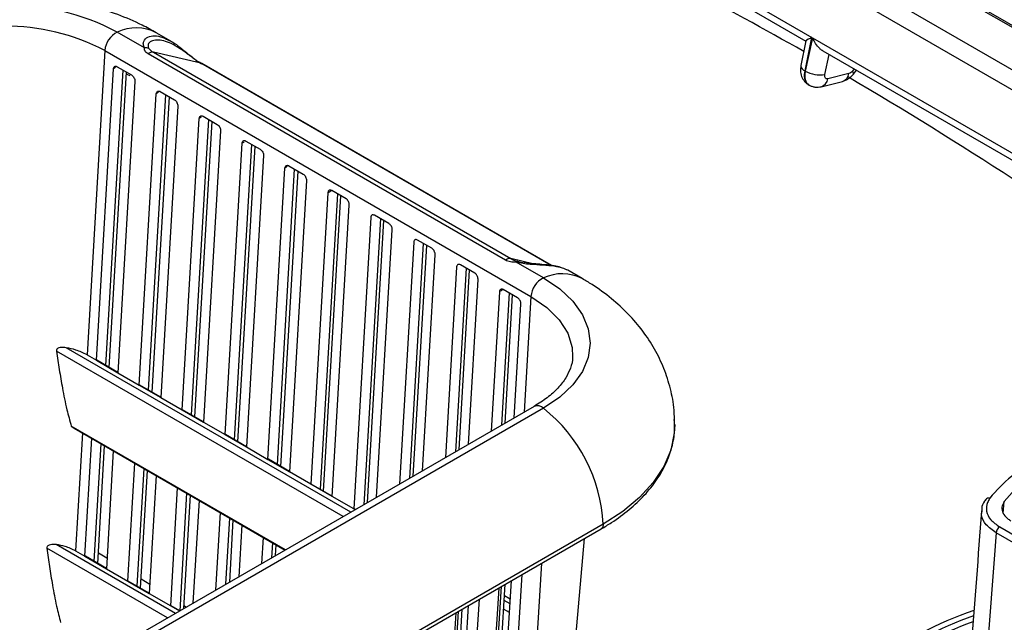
# Model space of a CAD drawing. Header units: millimetres. Extents: x 16 to 503, y 3 to 290.
# Tile 27 of 172: x 96.65 to 104.15, y 81.3 to 85.88. Entities that reach past the tile are written whole.
import ezdxf

# ---------------------------------------------------------------- set-up
doc = ezdxf.new("R2010")
doc.units = ezdxf.units.MM

msp = doc.modelspace()

# ---------------------------------------------------------------- linework, layer by layer
at = {"color": 7, "linetype": 'Continuous', "lineweight": 25}
for p, q in [((92.9165, 92.3422), (111.5189, 81.6033)), ((111.5482, 81.6003), (92.9458, 92.3392)), ((92.5244, 92.2457), (111.1267, 81.5068)), ((92.9786, 91.8317), (110.504, 81.7145)), ((100.6196, 86.9385), (102.6816, 85.7481)), ((100.6983, 86.8391), (102.6363, 85.7204)), ((97.6047, 85.6693), (97.3972, 85.7891)), ((97.8034, 85.7204), (97.6928, 85.7843)), ((102.6358, 85.7213), (102.5977, 85.5335)), ((102.6298, 85.4932), (102.6816, 85.7481)), ((102.6866, 85.7453), (102.6313, 85.4924)), ((102.6866, 85.7453), (105.51, 84.1153)), ((97.3024, 85.6481), (97.1669, 83.3322)), ((97.3024, 85.6481), (100.5443, 83.7766)), ((100.3503, 84.0522), (97.6306, 85.6222)), ((97.6714, 85.6354), (100.391, 84.0654)), ((98.0327, 85.5518), (97.6714, 85.6354)), ((102.7653, 85.6459), (105.4647, 84.0875)), ((100.6982, 84.013), (98.0327, 85.5518)), ((100.7011, 84.0127), (98.0399, 85.549)), ((102.7806, 85.4664), (102.8137, 85.6179)), ((97.2377, 83.2914), (97.3674, 85.508)), ((97.3091, 83.2523), (97.4406, 85.4997)), ((97.3353, 83.2372), (97.4668, 85.4846)), ((97.3965, 85.5252), (97.5053, 85.4624)), ((102.6313, 85.4924), (102.6298, 85.4932)), ((102.9636, 85.4729), (102.8028, 85.4333)), ((103.003, 85.5087), (102.9895, 85.4916)), ((102.9978, 85.4694), (103.0208, 85.4984)), ((97.5305, 85.4138), (97.4008, 83.1972)), ((102.7526, 85.3735), (102.9134, 85.4131)), ((97.7228, 85.3368), (97.8316, 85.274)), ((97.564, 83.103), (97.6937, 85.3196)), ((97.6355, 83.0639), (97.767, 85.3113)), ((97.6617, 83.0488), (97.7932, 85.2962)), ((97.8569, 85.2254), (97.7272, 83.0088)), ((97.8904, 82.9146), (98.0201, 85.1312)), ((97.9618, 82.8755), (98.0933, 85.1229)), ((97.988, 82.8604), (98.1195, 85.1078)), ((98.0492, 85.1484), (98.158, 85.0856)), ((98.1832, 85.037), (98.0536, 82.8204)), ((98.3755, 84.96), (98.4843, 84.8972)), ((98.2167, 82.7262), (98.3464, 84.9428)), ((98.2882, 82.6871), (98.4197, 84.9345)), ((98.3144, 82.672), (98.4459, 84.9194)), ((98.5096, 84.8486), (98.3799, 82.632)), ((98.5431, 82.5378), (98.6728, 84.7544)), ((98.6146, 82.4987), (98.7461, 84.7461)), ((98.6407, 82.4836), (98.7722, 84.731)), ((98.7019, 84.7716), (98.8108, 84.7087)), ((98.836, 84.6603), (98.7063, 82.4436)), ((98.9991, 84.5661), (99.0282, 84.5849)), ((99.137, 84.5204), (99.0282, 84.5832)), ((98.9991, 84.5661), (98.8694, 82.3494)), ((99.0722, 84.5578), (98.9407, 82.3104)), ((98.9658, 82.2959), (99.0973, 84.5433)), ((99.0326, 82.2552), (99.1623, 84.4718)), ((99.3255, 84.3776), (99.1958, 82.161)), ((99.3988, 84.3693), (99.2714, 82.1922)), ((99.2994, 82.2083), (99.425, 84.3542)), ((99.4634, 84.332), (99.3546, 84.3948)), ((99.3696, 82.2489), (99.4887, 84.2834)), ((99.7898, 84.1436), (99.681, 84.2064)), ((99.6519, 84.1892), (99.5442, 82.3497)), ((99.7251, 84.1809), (99.6206, 82.3937)), ((99.6486, 82.4099), (99.7513, 84.1658)), ((99.7188, 82.4504), (99.815, 84.095)), ((100.5584, 84.0266), (100.391, 84.0654)), ((99.9782, 84.0008), (99.8934, 82.5512)), ((100.0515, 83.9925), (99.9697, 82.5953)), ((99.9977, 82.6115), (100.0777, 83.9774)), ((100.1161, 83.9552), (100.0073, 84.018)), ((100.639, 83.9177), (100.4315, 84.0374)), ((100.4425, 84.0446), (100.458, 84.0413)), ((100.458, 84.0413), (100.486, 84.0352)), ((100.9346, 83.9128), (100.824, 83.9767)), ((100.068, 82.652), (100.1414, 83.9066)), ((100.4425, 83.7668), (100.3337, 83.8296)), ((100.3046, 83.8124), (100.2426, 82.7528)), ((100.3778, 83.8041), (100.3189, 82.7969)), ((100.3469, 82.813), (100.404, 83.789)), ((100.5443, 83.7766), (100.4928, 82.8973)), ((100.4172, 82.8536), (100.4677, 83.7182)), ((99.1745, 82.1362), (97.0084, 83.3867)), ((99.1152, 82.102), (96.9337, 83.3613)), ((97.1669, 83.3322), (97.2377, 83.2914)), ((100.8604, 83.3189), (100.8595, 83.3046)), ((97.2377, 83.2914), (97.4008, 83.1972)), ((97.401, 83.1993), (97.2411, 83.2916)), ((97.4008, 83.1972), (97.564, 83.103)), ((97.564, 83.103), (97.7272, 83.0088)), ((97.7273, 83.0109), (97.5675, 83.1032)), ((97.7272, 83.0088), (97.8904, 82.9146)), ((100.568, 82.9407), (97.3261, 81.0692)), ((100.639, 82.926), (97.3972, 81.0545)), ((97.8904, 82.9146), (98.0536, 82.8204)), ((98.0537, 82.8225), (97.8938, 82.9148)), ((98.6773, 81.8492), (97.047, 82.7903)), ((98.0536, 82.8204), (98.2167, 82.7262)), ((97.0683, 82.7754), (98.675, 81.8479)), ((97.1323, 82.7406), (97.0797, 81.8407)), ((98.2167, 82.7262), (98.3799, 82.632)), ((98.38, 82.6341), (98.2202, 82.7264)), ((97.1504, 81.7999), (97.2029, 82.6977)), ((97.2219, 81.7608), (97.2743, 82.6565)), ((97.248, 81.7457), (97.3005, 82.6414)), ((98.3799, 82.632), (98.5431, 82.5378)), ((97.3661, 82.6035), (97.3136, 81.7057)), ((97.4767, 81.6115), (97.5293, 82.5093)), ((98.5431, 82.5378), (98.7063, 82.4436)), ((98.7064, 82.4457), (98.5466, 82.538)), ((97.5482, 81.5724), (97.6006, 82.4681)), ((97.5744, 81.5573), (97.6268, 82.453)), ((97.6925, 82.4151), (97.6399, 81.5173)), ((98.8694, 82.3494), (98.7063, 82.4436)), ((99.0326, 82.2552), (98.8694, 82.3494)), ((99.0327, 82.2573), (98.8728, 82.3496)), ((97.8031, 81.4231), (97.8556, 82.3209)), ((97.8747, 81.3859), (97.927, 82.2797)), ((97.9027, 81.402), (97.9532, 82.2646)), ((99.1958, 82.161), (99.0326, 82.2552)), ((98.0188, 82.2267), (97.9729, 81.4426)), ((104.1377, 82.1262), (104.1446, 82.2162)), ((98.1475, 81.5434), (98.182, 82.1325)), ((99.2066, 82.1547), (99.1958, 82.161)), ((99.2085, 82.1558), (99.1993, 82.1611)), ((101.0939, 82.0437), (97.8521, 80.1722)), ((98.2239, 81.5874), (98.2533, 82.0913)), ((98.2519, 81.6036), (98.2795, 82.0762)), ((98.3452, 82.0383), (98.3221, 81.6441)), ((97.8362, 80.137), (101.078, 82.0085)), ((105.3365, 81.2547), (104.0831, 81.9782)), ((104.1102, 82.0237), (105.3636, 81.3001)), ((97.839, 81.3653), (96.9314, 81.8892)), ((98.4967, 81.7449), (98.5083, 81.9441)), ((98.573, 81.789), (98.5797, 81.9029)), ((98.6011, 81.8052), (98.6059, 81.8878)), ((100.55, 77.2641), (100.9505, 81.9349)), ((97.7797, 81.331), (96.8611, 81.8614)), ((97.0797, 81.8407), (97.1504, 81.7999)), ((97.2528, 81.8269), (97.3184, 81.7875)), ((98.6715, 81.8499), (98.6713, 81.8457)), ((97.1504, 81.7999), (97.3136, 81.7057)), ((97.3137, 81.7078), (97.1539, 81.8001)), ((100.6248, 81.7469), (100.3507, 77.3791)), ((97.3136, 81.7057), (97.4767, 81.6115)), ((100.2141, 77.458), (100.4779, 81.662)), ((97.4767, 81.6115), (97.6399, 81.5173)), ((97.64, 81.5194), (97.4802, 81.6117)), ((97.5786, 81.6287), (97.6441, 81.5881)), ((100.0933, 77.5278), (100.348, 81.587)), ((100.338, 80.6941), (100.3958, 81.6147)), ((97.6399, 81.5173), (97.8031, 81.4231)), ((100.2985, 81.5585), (100.0472, 77.5544)), ((100.0674, 77.5427), (100.3202, 81.571)), ((99.9106, 77.6332), (100.1515, 81.4736)), ((100.3847, 81.4376), (100.3402, 81.4632)), ((100.3869, 81.4733), (100.3424, 81.499)), ((97.8031, 81.4231), (97.8711, 81.3838)), ((97.873, 81.3849), (97.8066, 81.4232)), ((97.9041, 81.4251), (97.9224, 81.4134)), ((99.9721, 81.3701), (99.7437, 77.7296)), ((99.7639, 77.7179), (99.9939, 81.3826)), ((99.7897, 77.703), (100.0216, 81.3986)), ((100.0117, 80.5057), (100.0695, 81.4263)), ((100.3806, 81.3715), (100.3361, 81.3972))]:
    msp.add_line(p, q, dxfattribs=at)
at = {"color": 7, "linetype": 'Continuous', "lineweight": 25, "flags": 128}
for points in [[(97.3835, 85.5188), (97.3769, 85.5145), (97.3674, 85.508)], [(102.9978, 85.4694), (102.9982, 85.4701), (102.9985, 85.475), (102.9956, 85.4823), (102.9895, 85.4916)], [(97.7098, 85.3304), (97.7032, 85.3261), (97.6937, 85.3196)], [(98.0362, 85.142), (98.0296, 85.1377), (98.0201, 85.1312)], [(98.3625, 84.9536), (98.3559, 84.9493), (98.3464, 84.9428)], [(98.6889, 84.7652), (98.6823, 84.7609), (98.6728, 84.7544)], [(100.639, 83.9177), (100.7628, 83.834), (100.8624, 83.7402), (100.9353, 83.6385), (100.9798, 83.5315), (100.9948, 83.4218), (100.9798, 83.3121), (100.9353, 83.2051), (100.8624, 83.1035), (100.7628, 83.0096), (100.639, 82.926)], [(100.5443, 83.7766), (100.6654, 83.6933), (100.7595, 83.5991), (100.824, 83.4969), (100.8567, 83.3898), (100.8604, 83.3189)], [(101.6381, 82.8033), (101.6348, 82.7374), (101.6077, 82.6088), (101.554, 82.4831), (101.4745, 82.3619), (101.3702, 82.2472), (101.2427, 82.1406), (101.0939, 82.0437)], [(104.2257, 82.3084), (104.1446, 82.2162)], [(104.0012, 82.2268), (104.003, 82.2306), (104.0045, 82.2327)], [(101.0939, 82.0437), (101.0898, 82.022), (101.078, 82.0085), (101.078, 82.0085)]]:
    msp.add_lwpolyline(points, dxfattribs=at)
at = {"color": 7, "linetype": 'Continuous', "lineweight": 25}
for centre, radius, start, end in [((88.9545, 61.6356), 27.6224, 60.34954, 64.62426), ((96.5383, 84.1468), 1.8534, 62.39104, 117.60896), ((96.5383, 84.1813), 1.6539, 62.48054, 117.51946), ((97.4744, 85.6349), 0.1724, 116.59678, 175.63276), ((97.5401, 85.4861), 0.3351, 62.88598, 115.24205), ((97.6106, 85.6028), 0.0668, 66.67396, 95.12923), ((97.6651, 85.5849), 0.0508, 82.97173, 132.7597), ((98.0268, 85.5261), 0.0263, 60.10044, 77.12957), ((102.6445, 85.5379), 0.0471, 185.37009, 251.78921), ((102.742, 85.6868), 0.2237, 240.34382, 279.94896), ((102.8897, 85.4839), 0.0747, 288.445, 351.47556), ((102.729, 85.4443), 0.0746, 288.11268, 351.49518), ((86.4814, 57.3949), 32.532, 54.37369, 59.56781), ((100.3848, 84.0149), 0.0508, 82.97173, 132.7597), ((100.4439, 84.0305), 0.0142, 95.64428, 150.81457), ((100.7162, 83.7635), 0.1724, 116.59678, 175.63276), ((100.7819, 83.6147), 0.335, 62.84645, 115.24457), ((100.6245, 83.3528), 0.56, 121.85549, 124.84073), ((97.2396, 83.2883), 0.00363, 64.37962, 121.46961), ((97.5659, 83.0999), 0.00363, 64.37962, 121.46961), ((100.5923, 82.8791), 0.0662, 45.08458, 111.55006), ((99.893, 81.9829), 1.2025, 2.89914, 51.6555), ((97.8923, 82.9115), 0.00363, 64.37962, 121.46961), ((98.2186, 82.7231), 0.00363, 64.37962, 121.46961), ((98.545, 82.5347), 0.00363, 64.37962, 121.46961), ((104.8114, 81.6328), 0.9861, 114.69632, 141.91085), ((104.0263, 82.2133), 0.0292, 72.07008, 138.34077), ((99.1977, 82.1579), 0.00363, 64.37962, 121.46961), ((104.1424, 81.9736), 0.0595, 122.73408, 175.53351), ((97.1523, 81.7968), 0.00363, 64.37962, 121.46961), ((97.4786, 81.6084), 0.00363, 64.37962, 121.46961), ((97.805, 81.42), 0.00363, 64.37962, 121.46961), ((104.707, 79.0177), 2.4991, 108.50818, 128.70645), ((104.7094, 79.0561), 2.4268, 109.22758, 128.61869), ((104.7095, 79.0552), 2.3853, 109.71742, 128.6424)]:
    msp.add_arc(centre, radius, start, end, dxfattribs=at)
for points, knots in [([(97.6928, 85.7843), (97.6574, 85.8038), (97.5641, 85.8552), (97.4018, 85.9242), (97.2055, 85.9875), (97.0005, 86.0335), (96.7902, 86.0623), (96.577, 86.074), (96.3631, 86.0685), (96.1505, 86.0458), (95.9412, 86.0054), (95.7374, 85.9466), (95.5497, 85.8738), (95.4364, 85.8127), (95.3837, 85.7843)], [0, 0, 0, 0, 0.052562, 0.138827, 0.225416, 0.312012, 0.398319, 0.484404, 0.570536, 0.657044, 0.744246, 0.832537, 0.922207, 1, 1, 1, 1]), ([(97.6047, 85.6693), (97.6006, 85.6782), (97.5924, 85.6958), (97.5984, 85.7269), (97.6269, 85.754), (97.6799, 85.7635), (97.7392, 85.7537), (97.7826, 85.7307), (97.8031, 85.7198)], [0, 0, 0, 0, 0.1030612, 0.2057763, 0.410017, 0.6138768, 0.818204, 1, 1, 1, 1]), ([(98.0327, 85.5518), (98.0209, 85.5591), (97.9972, 85.5737), (97.9589, 85.6017), (97.922, 85.6292), (97.8756, 85.6624), (97.8219, 85.6957), (97.7446, 85.7285), (97.6745, 85.7329), (97.6365, 85.7079), (97.6282, 85.6851), (97.6341, 85.6712), (97.6371, 85.6641)], [0, 0, 0, 0, 0.062666, 0.125358, 0.185235, 0.250869, 0.375483, 0.500546, 0.749328, 0.874267, 0.937052, 1, 1, 1, 1]), ([(97.8031, 85.7198), (97.8056, 85.7186), (97.8305, 85.707), (97.871, 85.675), (97.9237, 85.6329), (97.9656, 85.5987), (98.0046, 85.5681), (98.0273, 85.5538), (98.0365, 85.548)], [0, 0, 0, 0, 0.03713, 0.3743, 0.543881, 0.714045, 0.884073, 1, 1, 1, 1]), ([(102.6816, 85.7481), (102.6719, 85.7432), (102.6524, 85.7334), (102.6379, 85.7243), (102.6365, 85.722), (102.6361, 85.7213)], [0, 0, 0, 0, 0.405713, 0.81302, 1, 1, 1, 1]), ([(102.7655, 85.6463), (102.7638, 85.6471), (102.7551, 85.6514), (102.735, 85.669), (102.7081, 85.7009), (102.6937, 85.7305), (102.6866, 85.7453)], [0, 0, 0, 0, 0.047013, 0.248356, 0.624894, 1, 1, 1, 1]), ([(97.6306, 85.6222), (97.6258, 85.6255), (97.616, 85.6321), (97.6072, 85.6449), (97.6027, 85.6582), (97.604, 85.6656), (97.6047, 85.6693)], [0, 0, 0, 0, 0.248788, 0.499123, 0.74887, 1, 1, 1, 1]), ([(97.6371, 85.6641), (97.6413, 85.6591), (97.6498, 85.6489), (97.6642, 85.6399), (97.6714, 85.6354)], [0, 0, 0, 0, 0.499837, 1, 1, 1, 1]), ([(97.3674, 85.508), (97.368, 85.512), (97.3693, 85.5201), (97.3762, 85.5275), (97.384, 85.5292), (97.3911, 85.5279), (97.3947, 85.5261), (97.3965, 85.5252)], [0, 0, 0, 0, 0.2503622, 0.4992238, 0.74832, 0.8741979, 1, 1, 1, 1]), ([(102.5977, 85.5336), (102.596, 85.5203), (102.5924, 85.4925), (102.602, 85.4502), (102.6236, 85.4112), (102.6476, 85.3943), (102.6597, 85.3859)], [0, 0, 0, 0, 0.22712, 0.474411, 0.735353, 1, 1, 1, 1]), ([(102.6592, 85.389), (102.6546, 85.391), (102.6443, 85.3953), (102.6345, 85.4119), (102.6272, 85.4334), (102.6247, 85.461), (102.6281, 85.4823), (102.6298, 85.4932)], [0, 0, 0, 0, 0.160301, 0.351618, 0.555346, 0.771476, 1, 1, 1, 1]), ([(102.6313, 85.4924), (102.6295, 85.4815), (102.6261, 85.4602), (102.6284, 85.4327), (102.6355, 85.4113), (102.6458, 85.3942), (102.6568, 85.3896), (102.6622, 85.3874)], [0, 0, 0, 0, 0.223213, 0.434321, 0.633314, 0.820185, 1, 1, 1, 1]), ([(102.9895, 85.4916), (102.9848, 85.4865), (102.9764, 85.4775), (102.9675, 85.4743), (102.9636, 85.4729)], [0, 0, 0, 0, 0.560003, 1, 1, 1, 1]), ([(97.4659, 85.4696), (97.4662, 85.4695), (97.4761, 85.4664), (97.485, 85.4622), (97.4935, 85.4582)], [0, 0, 0, 0, 0.029312, 1, 1, 1, 1]), ([(97.5053, 85.4624), (97.5088, 85.4598), (97.5159, 85.4546), (97.5245, 85.4418), (97.53, 85.4274), (97.5304, 85.4183), (97.5305, 85.4138)], [0, 0, 0, 0, 0.250525, 0.49968, 0.749035, 1, 1, 1, 1]), ([(102.8028, 85.4333), (102.7985, 85.4329), (102.7897, 85.4321), (102.7817, 85.4406), (102.7786, 85.4528), (102.78, 85.462), (102.7806, 85.4664)], [0, 0, 0, 0, 0.270367, 0.562395, 0.789622, 1, 1, 1, 1]), ([(102.9132, 85.413), (102.9215, 85.4156), (102.9377, 85.4206), (102.9608, 85.4341), (102.9814, 85.4504), (102.9924, 85.4632), (102.9978, 85.4694)], [0, 0, 0, 0, 0.266905, 0.523195, 0.767893, 1, 1, 1, 1]), ([(97.6937, 85.3196), (97.6944, 85.3236), (97.6957, 85.3317), (97.7025, 85.3391), (97.7104, 85.3408), (97.7174, 85.3395), (97.721, 85.3377), (97.7228, 85.3368)], [0, 0, 0, 0, 0.250362, 0.499224, 0.74832, 0.874198, 1, 1, 1, 1]), ([(102.6606, 85.3853), (102.6676, 85.3819), (102.6815, 85.3752), (102.7048, 85.3702), (102.7288, 85.369), (102.7446, 85.372), (102.7524, 85.3735)], [0, 0, 0, 0, 0.249118, 0.500808, 0.752152, 1, 1, 1, 1]), ([(97.8316, 85.274), (97.8352, 85.2714), (97.8423, 85.2662), (97.8508, 85.2534), (97.8564, 85.239), (97.8567, 85.2299), (97.8569, 85.2254)], [0, 0, 0, 0, 0.250525, 0.49968, 0.749035, 1, 1, 1, 1]), ([(98.0201, 85.1312), (98.0207, 85.1352), (98.0221, 85.1433), (98.0289, 85.1507), (98.0368, 85.1524), (98.0438, 85.1511), (98.0474, 85.1493), (98.0492, 85.1484)], [0, 0, 0, 0, 0.250362, 0.499224, 0.74832, 0.874198, 1, 1, 1, 1]), ([(98.158, 85.0856), (98.1615, 85.083), (98.1686, 85.0778), (98.1772, 85.065), (98.1828, 85.0506), (98.1831, 85.0415), (98.1832, 85.037)], [0, 0, 0, 0, 0.250525, 0.49968, 0.749035, 1, 1, 1, 1]), ([(98.3464, 84.9428), (98.3471, 84.9468), (98.3484, 84.9549), (98.3552, 84.9623), (98.3631, 84.964), (98.3701, 84.9627), (98.3737, 84.9609), (98.3755, 84.96)], [0, 0, 0, 0, 0.250362, 0.499224, 0.74832, 0.874198, 1, 1, 1, 1]), ([(98.4843, 84.8972), (98.4879, 84.8946), (98.495, 84.8894), (98.5036, 84.8766), (98.5091, 84.8622), (98.5094, 84.8531), (98.5096, 84.8486)], [0, 0, 0, 0, 0.2505246, 0.4996799, 0.7490353, 1, 1, 1, 1]), ([(98.6728, 84.7544), (98.6734, 84.7584), (98.6748, 84.7665), (98.6816, 84.7739), (98.6895, 84.7756), (98.6965, 84.7743), (98.7001, 84.7725), (98.7019, 84.7716)], [0, 0, 0, 0, 0.250362, 0.499224, 0.74832, 0.874198, 1, 1, 1, 1]), ([(98.8108, 84.7087), (98.8143, 84.7061), (98.8214, 84.701), (98.8299, 84.6882), (98.8355, 84.6738), (98.8358, 84.6648), (98.836, 84.6603)], [0, 0, 0, 0, 0.250536, 0.499679, 0.749025, 1, 1, 1, 1]), ([(99.0282, 84.5832), (99.0264, 84.5841), (99.0228, 84.586), (99.0158, 84.5872), (99.0079, 84.5856), (99.0011, 84.5782), (98.9998, 84.5701), (98.9991, 84.5661)], [0, 0, 0, 0, 0.1257616, 0.2515205, 0.5003361, 0.7493551, 1, 1, 1, 1]), ([(99.1623, 84.4718), (99.1623, 84.4743), (99.1623, 84.4792), (99.1604, 84.4887), (99.1569, 84.498), (99.1519, 84.5062), (99.1458, 84.5141), (99.1405, 84.5179), (99.137, 84.5204)], [0, 0, 0, 0, 0.1445139, 0.2761597, 0.4999355, 0.6288334, 0.755274, 1, 1, 1, 1]), ([(99.3546, 84.3948), (99.3511, 84.3963), (99.3457, 84.3987), (99.3391, 84.3982), (99.3335, 84.396), (99.3291, 84.3913), (99.3263, 84.3846), (99.3258, 84.38), (99.3255, 84.3776)], [0, 0, 0, 0, 0.24449, 0.370818, 0.499608, 0.723553, 0.855328, 1, 1, 1, 1]), ([(99.4887, 84.2834), (99.4887, 84.2859), (99.4887, 84.2908), (99.4868, 84.3003), (99.4833, 84.3096), (99.4783, 84.3178), (99.4722, 84.3257), (99.4669, 84.3295), (99.4634, 84.332)], [0, 0, 0, 0, 0.1445139, 0.2761597, 0.4999355, 0.6288334, 0.755274, 1, 1, 1, 1]), ([(99.681, 84.2064), (99.6774, 84.2079), (99.672, 84.2103), (99.6655, 84.2098), (99.6599, 84.2076), (99.6555, 84.2029), (99.6527, 84.1962), (99.6521, 84.1916), (99.6519, 84.1892)], [0, 0, 0, 0, 0.24449, 0.370818, 0.499608, 0.723553, 0.855328, 1, 1, 1, 1]), ([(99.815, 84.095), (99.815, 84.0975), (99.8151, 84.1024), (99.8132, 84.1119), (99.8096, 84.1212), (99.8046, 84.1294), (99.7986, 84.1373), (99.7933, 84.1411), (99.7898, 84.1436)], [0, 0, 0, 0, 0.144514, 0.27616, 0.499936, 0.628833, 0.755274, 1, 1, 1, 1]), ([(100.4315, 84.0374), (100.4242, 84.0376), (100.4094, 84.0378), (100.3875, 84.0398), (100.367, 84.044), (100.3558, 84.0495), (100.3503, 84.0522)], [0, 0, 0, 0, 0.249766, 0.500198, 0.750853, 1, 1, 1, 1]), ([(100.391, 84.0654), (100.3986, 84.0613), (100.4138, 84.0532), (100.4329, 84.0475), (100.4425, 84.0446)], [0, 0, 0, 0, 0.4993548, 1, 1, 1, 1]), ([(100.0073, 84.018), (100.0038, 84.0195), (99.9984, 84.0219), (99.9918, 84.0214), (99.9862, 84.0192), (99.9818, 84.0145), (99.979, 84.0078), (99.9785, 84.0032), (99.9782, 84.0008)], [0, 0, 0, 0, 0.24449, 0.370818, 0.499608, 0.723553, 0.855328, 1, 1, 1, 1]), ([(100.8236, 83.9761), (100.8117, 83.982), (100.7864, 83.9946), (100.7215, 84.0076), (100.639, 84.015), (100.5559, 84.0194), (100.4843, 84.0263), (100.4491, 84.0337), (100.4315, 84.0374)], [0, 0, 0, 0, 0.181982, 0.38618, 0.590632, 0.794887, 0.897591, 1, 1, 1, 1]), ([(100.8246, 83.9763), (100.8044, 83.9855), (100.771, 84.0007), (100.7022, 84.0136), (100.6374, 84.0205), (100.564, 84.0253), (100.5163, 84.0312), (100.491, 84.0344)], [0, 0, 0, 0, 0.2725406, 0.4479671, 0.6701428, 0.825317, 1, 1, 1, 1]), ([(100.1414, 83.9066), (100.1414, 83.9091), (100.1414, 83.914), (100.1395, 83.9235), (100.136, 83.9328), (100.131, 83.941), (100.1249, 83.9489), (100.1196, 83.9527), (100.1161, 83.9552)], [0, 0, 0, 0, 0.1445139, 0.2761597, 0.4999355, 0.6288334, 0.755274, 1, 1, 1, 1]), ([(101.6354, 82.8041), (101.6354, 82.8405), (101.6355, 82.9317), (101.6082, 83.0755), (101.5586, 83.2314), (101.4872, 83.3788), (101.3963, 83.5172), (101.2862, 83.6458), (101.157, 83.764), (101.0372, 83.8515), (100.9595, 83.8979), (100.9346, 83.9128)], [0, 0, 0, 0, 0.0791305, 0.1985409, 0.317004, 0.435741, 0.5560082, 0.6790656, 0.8060488, 0.937694, 1, 1, 1, 1]), ([(100.3337, 83.8296), (100.3301, 83.8311), (100.3248, 83.8335), (100.3182, 83.833), (100.3126, 83.8308), (100.3082, 83.8261), (100.3054, 83.8194), (100.3048, 83.8148), (100.3046, 83.8124)], [0, 0, 0, 0, 0.24449, 0.370818, 0.499608, 0.723553, 0.855328, 1, 1, 1, 1]), ([(100.4677, 83.7182), (100.4678, 83.7207), (100.4678, 83.7256), (100.4659, 83.7351), (100.4623, 83.7444), (100.4573, 83.7526), (100.4513, 83.7605), (100.446, 83.7643), (100.4425, 83.7668)], [0, 0, 0, 0, 0.144514, 0.27616, 0.499936, 0.628833, 0.755274, 1, 1, 1, 1]), ([(97.0084, 83.3867), (96.9929, 83.3883), (96.9697, 83.3908), (96.9461, 83.3838), (96.9379, 83.3768), (96.9348, 83.3722), (96.9332, 83.367), (96.9335, 83.3632), (96.9337, 83.3613)], [0, 0, 0, 0, 0.4993049, 0.748847, 0.818906, 0.8820785, 0.9412749, 1, 1, 1, 1]), ([(97.1669, 83.3322), (97.1392, 83.3462), (97.0895, 83.3713), (97.0333, 83.382), (97.0084, 83.3867)], [0, 0, 0, 0, 0.557179, 1, 1, 1, 1]), ([(96.9337, 83.3613), (96.9407, 83.3144), (96.9547, 83.2206), (96.9806, 83.0722), (97.0083, 82.9292), (97.0353, 82.8322), (97.047, 82.7903)], [0, 0, 0, 0, 0.250059, 0.4998, 0.784048, 1, 1, 1, 1]), ([(100.86, 83.3159), (100.86, 83.3154), (100.8625, 83.2874), (100.8473, 83.2356), (100.8118, 83.1566), (100.7524, 83.0803), (100.672, 83.0059), (100.6024, 82.9622), (100.568, 82.9407)], [0, 0, 0, 0, 0.004346, 0.222745, 0.412621, 0.614685, 0.809795, 1, 1, 1, 1]), ([(97.047, 82.7903), (97.0471, 82.7902), (97.0472, 82.7898), (97.0478, 82.789), (97.0497, 82.7871), (97.0568, 82.7819), (97.0634, 82.7785), (97.0686, 82.7759)], [0, 0, 0, 0, 0.019078, 0.042314, 0.104397, 0.299789, 1, 1, 1, 1]), ([(101.078, 82.0085), (101.1045, 82.0243), (101.1812, 82.0703), (101.2946, 82.1544), (101.4101, 82.2629), (101.5037, 82.3795), (101.5742, 82.5022), (101.6193, 82.6291), (101.6404, 82.7431), (101.6359, 82.8139), (101.6342, 82.8416)], [0, 0, 0, 0, 0.07436, 0.215426, 0.356571, 0.497325, 0.637156, 0.775504, 0.912137, 1, 1, 1, 1]), ([(98.8694, 82.3494), (98.8702, 82.3497), (98.8715, 82.3502), (98.8724, 82.3497), (98.8728, 82.3494)], [0, 0, 0, 0, 0.572089, 1, 1, 1, 1]), ([(104.006, 82.2313), (104.0023, 82.2272), (103.9842, 82.2073), (103.9719, 82.1748), (103.9732, 82.1475), (103.9736, 82.1398)], [0, 0, 0, 0, 0.154154, 0.760413, 1, 1, 1, 1]), ([(104.0353, 82.2411), (104.0288, 82.2307), (104.0094, 82.1992), (104.0051, 82.1424), (104.0358, 82.076), (104.0854, 82.0411), (104.1102, 82.0237)], [0, 0, 0, 0, 0.1412681, 0.4273885, 0.7136991, 1, 1, 1, 1]), ([(104.1446, 82.2162), (104.137, 82.2018), (104.1218, 82.173), (104.1321, 82.1276), (104.1598, 82.0931), (104.1858, 82.0765), (104.1945, 82.071)], [0, 0, 0, 0, 0.285906, 0.5718217, 0.8575467, 1, 1, 1, 1]), ([(103.9715, 82.1447), (103.9203, 81.4604), (103.8494, 80.5125), (103.7818, 79.5625), (103.7631, 79.2983)], [0, 0, 0, 0, 0.721933, 1, 1, 1, 1]), ([(104.0831, 81.9782), (104.056, 81.9977), (104.0019, 82.0366), (103.968, 82.0973), (103.9743, 82.1332), (103.9763, 82.1443)], [0, 0, 0, 0, 0.407969, 0.815975, 1, 1, 1, 1]), ([(104.0831, 81.9782), (104.0566, 81.6239), (103.9859, 80.6756), (103.9175, 79.7257), (103.8747, 79.1308)], [0, 0, 0, 0, 0.3736251, 1, 1, 1, 1]), ([(96.9314, 81.8892), (96.9166, 81.8903), (96.8943, 81.8919), (96.8704, 81.8833), (96.8626, 81.8738), (96.8607, 81.8668), (96.861, 81.8632), (96.8611, 81.8614)], [0, 0, 0, 0, 0.499441, 0.748513, 0.880032, 0.940137, 1, 1, 1, 1]), ([(97.0797, 81.8407), (97.0539, 81.8536), (97.0075, 81.8767), (96.9548, 81.8854), (96.9314, 81.8892)], [0, 0, 0, 0, 0.556737, 1, 1, 1, 1]), ([(96.8611, 81.8614), (96.8676, 81.8148), (96.8805, 81.7218), (96.9045, 81.5747), (96.93, 81.433), (96.9551, 81.3367), (96.9659, 81.2953)], [0, 0, 0, 0, 0.250048, 0.499825, 0.784632, 1, 1, 1, 1])]:
    msp.add_open_spline(points, degree=3, knots=knots, dxfattribs=at)

doc.saveas('drawing.dxf')
